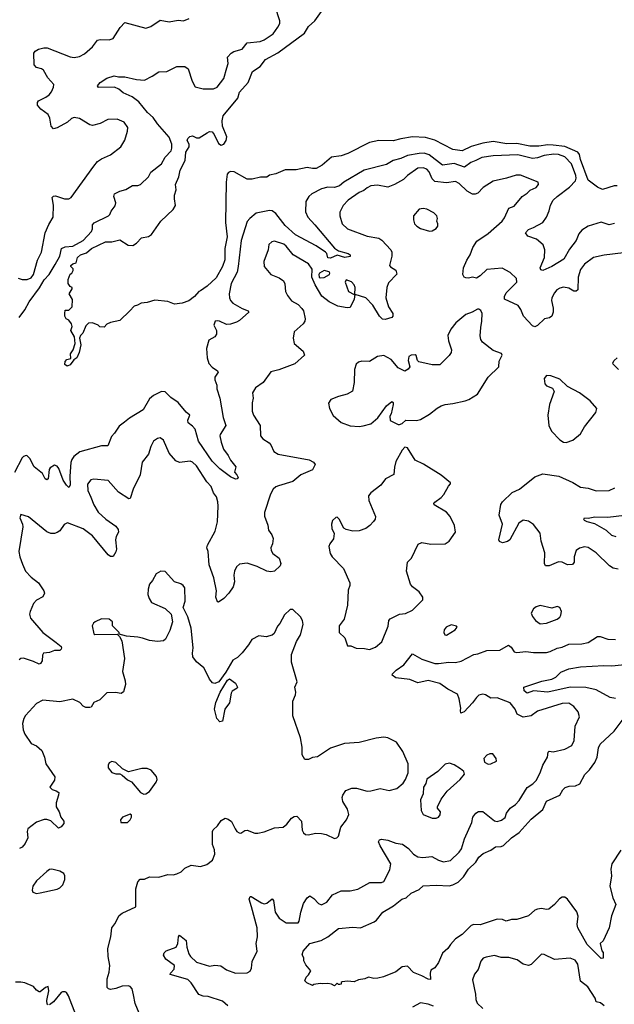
# Model space of a CAD drawing. Extents: x 2057697 to 2160550, y 827490 to 1016834.
# Tile 119 of 256: x 2104666 to 2109235, y 883747 to 891312. Entities that reach past the tile are written whole.
import ezdxf

# ---------------------------------------------------------------- set-up
doc = ezdxf.new("R2010")
doc.units = 0

msp = doc.modelspace()

# ---------------------------------------------------------------- linework, layer by layer
at = {"layer": '0CON20XD'}
for points in [[(2104661.5, 889025), (2104706, 889084), (2104740.5, 889145), (2104818.2, 889251.8), (2104855, 889314.2), (2104893.5, 889355), (2104938.5, 889431.5), (2104975.2, 889495), (2104987.9, 889555), (2105015, 889567.6), (2105075, 889573.3), (2105155, 889614.8), (2105218.9, 889685), (2105226.4, 889705), (2105226.9, 889735), (2105237.7, 889752.3), (2105348, 889805), (2105358.6, 889815), (2105368.8, 889841.2), (2105398.9, 889881.1), (2105405.5, 889904.5), (2105390.8, 889955), (2105395.7, 889974.3), (2105435, 889995.8), (2105482.7, 890007.3), (2105532.7, 890037.3), (2105575, 890037.2), (2105595, 890045.2), (2105654.8, 890105), (2105675, 890140.5), (2105756.3, 890205), (2105785.2, 890255), (2105830.4, 890305), (2105836.5, 890325), (2105835.2, 890355.2), (2105815, 890411.1), (2105725, 890512.5), (2105690.8, 890560.8), (2105648.8, 890598.8), (2105580.9, 890680.9), (2105529.4, 890719.4), (2105460.7, 890750.7), (2105427.7, 890777.7), (2105395, 890793.6), (2105272.5, 890792.5), (2105263.3, 890805), (2105285, 890830.8), (2105337.1, 890862.9), (2105391.3, 890881.3), (2105425, 890873.8), (2105474.1, 890874.1), (2105565, 890851.9), (2105625, 890848.6), (2105685, 890878.8), (2105735, 890912.5), (2105796.8, 890913.2), (2105875, 890952), (2105935, 890952), (2105961.2, 890935), (2105990.4, 890840.4), (2106015, 890796.2), (2106075, 890782), (2106155, 890782), (2106183.8, 890795), (2106235, 890860), (2106257.9, 890942.1), (2106268.1, 890975), (2106264, 891025), (2106291.2, 891055), (2106312.4, 891067.6), (2106375, 891085.8), (2106415.3, 891134.7), (2106515, 891145.5), (2106545, 891157.8), (2106614.4, 891205), (2106650, 891255), (2106665, 891282.5), (2106665.7, 891305), (2106630, 891415)], [(2104655, 889326), (2104685, 889315.8), (2104725, 889315.6), (2104755, 889329.4), (2104772.5, 889355), (2104803.1, 889465), (2104833.4, 889526.6), (2104862.5, 889675), (2104890.7, 889739.3), (2104924.4, 889795), (2104926.6, 889886.6), (2104916, 889945), (2104925, 889956), (2104941.4, 889958.6), (2105010, 889935), (2105045, 889935.8), (2105061.2, 889945), (2105235, 890188), (2105265, 890222), (2105295.8, 890244.2), (2105365, 890273.3), (2105442.9, 890335), (2105473.8, 890386.2), (2105495.8, 890455), (2105497.5, 890485), (2105470, 890525), (2105415, 890548.9), (2105343.2, 890546.8), (2105285, 890513.6), (2105225, 890500), (2105205, 890504.2), (2105125, 890553.1), (2105085, 890561.1), (2105065, 890554.3), (2105033.9, 890526.1), (2104955, 890480.6), (2104925, 890474), (2104907.5, 890495), (2104898.9, 890555), (2104885, 890584), (2104829.2, 890625), (2104802.5, 890655), (2104802.5, 890675), (2104811.7, 890688.3), (2104868.3, 890718.3), (2104894, 890735), (2104912.1, 890757.9), (2104926.8, 890793.2), (2104927.5, 890815), (2104882.5, 890865), (2104849.2, 890925), (2104835, 890935.6), (2104795, 890945.7), (2104777.1, 890965), (2104776.2, 891055), (2104785, 891070), (2104810, 891085), (2104852.8, 891097.2), (2104876.4, 891096.4), (2105055, 891027.5), (2105085, 891021.2), (2105125, 891030), (2105165, 891050), (2105226, 891105), (2105265, 891155.8), (2105285, 891160.6), (2105355, 891158.6), (2105385, 891168.8), (2105438.3, 891251.7), (2105475, 891291.2), (2105635, 891247.5), (2105675, 891260.8), (2105745, 891309.2), (2105815, 891296), (2105885, 891308), (2105926.1, 891303.9), (2105969.5, 891320.5)], [(2106055, 889230), (2106042.5, 889225), (2106010, 889185), (2105965, 889151.2), (2105915, 889133.8), (2105855, 889126.2), (2105805, 889146.7), (2105705, 889156.2), (2105645, 889138.8), (2105600, 889135), (2105571.7, 889118.3), (2105545, 889112.5), (2105513.3, 889075), (2105435, 889002), (2105364.2, 888985.8), (2105336.4, 888973.6), (2105315, 888950), (2105283, 888953), (2105270, 888965), (2105225, 888982.5), (2105195, 888980), (2105175, 888960), (2105152.5, 888905), (2105133.9, 888886.1), (2105126.7, 888865), (2105136, 888815), (2105123.8, 888755), (2105106.7, 888715), (2105081.7, 888698.3), (2105055, 888660), (2105030.7, 888650.7), (2105013, 888663), (2105016.7, 888685), (2105029.3, 888700.7), (2105060, 888710), (2105057.5, 888745), (2105077.5, 888775), (2105092.5, 888825), (2105087.5, 888875), (2105060, 888925), (2105070, 888955), (2105063.3, 888975), (2105045, 889002.5), (2105022.5, 889015), (2105013.6, 889033.6), (2105012.5, 889055), (2105015, 889080), (2105045, 889080), (2105070, 889105), (2105071.7, 889161.7), (2105047.5, 889205), (2105070, 889245), (2105070, 889255), (2105053.6, 889263.6), (2105040, 889285), (2105040, 889315), (2105053.3, 889356.7), (2105067.5, 889365), (2105077.5, 889385), (2105077, 889397), (2105060, 889415), (2105060, 889425), (2105073.9, 889436.1), (2105100, 889445), (2105110.8, 889485), (2105134.3, 889505), (2105179.1, 889520.9), (2105218.8, 889555), (2105325, 889604.4), (2105375, 889605.4), (2105435, 889620.8), (2105501.1, 889581.1), (2105535, 889576.9), (2105565, 889594.2), (2105603, 889637), (2105655, 889645.7), (2105678.3, 889661.7), (2105751.9, 889765), (2105844.3, 889855), (2105864.3, 889885), (2105856.2, 889935), (2105856.2, 889965), (2105868.8, 890005), (2105864.1, 890045.9), (2105888, 890105), (2105900, 890155), (2105938.3, 890231.7), (2105943.8, 890295), (2105968.5, 890335), (2105968.6, 890355), (2105952, 890385), (2105959.3, 890400.7), (2105973.9, 890416.1), (2105995, 890421.2), (2106024.5, 890404.5), (2106045, 890405.5), (2106105.6, 890444.4), (2106125, 890454), (2106145, 890450), (2106161.1, 890431.1), (2106195, 890361.4), (2106215, 890347.8), (2106235.6, 890355), (2106253.6, 890385), (2106258.6, 890411.4), (2106223.8, 890495), (2106221.5, 890535), (2106230, 890575), (2106341.5, 890708.5), (2106356.4, 890755), (2106421.1, 890828.9), (2106456.2, 890915), (2106515, 890954), (2106555, 891005.6), (2106650.9, 891059.1), (2106855, 891207.7), (2106885, 891259.2), (2106935, 891302.5), (2106984.2, 891375)], [(2109255.7, 890035.7), (2109233.8, 890036.2), (2109145, 890007.5), (2109105, 890025.8), (2109035, 890080), (2108975, 890238.1), (2108967.2, 890277.2), (2108955.2, 890295.2), (2108855, 890337.5), (2108765, 890347.9), (2108725, 890351.9), (2108655, 890341.9), (2108585, 890340.9), (2108485, 890362.3), (2108409.1, 890359.2), (2108305, 890375.4), (2108225, 890362.6), (2108135, 890339.4), (2108065, 890304.6), (2107995, 890316), (2107856.9, 890386.9), (2107785, 890407.5), (2107685, 890411.5), (2107595, 890398.1), (2107535, 890381.5), (2107425, 890384.5), (2107355, 890368.5), (2107186.7, 890283.3), (2107135, 890267.5), (2107063.1, 890256.9), (2106990, 890195), (2106945, 890170), (2106915, 890168), (2106875, 890178), (2106790.7, 890159.3), (2106705, 890160), (2106635, 890128.8), (2106585, 890117.5), (2106565, 890102.5), (2106517, 890103), (2106453.6, 890086.4), (2106415, 890086.2), (2106315, 890143.1), (2106285, 890145.5), (2106270.4, 890139.6), (2106261.1, 890125), (2106253.8, 890065), (2106248.2, 889755), (2106259.4, 889645), (2106242.5, 889555), (2106243.6, 889466.4), (2106225.7, 889415), (2106175, 889330), (2106107.5, 889265), (2106055, 889230)], [(2109235, 889746.9), (2109195, 889737.3), (2109135, 889757.1), (2109035, 889725.6), (2108985.3, 889694.7), (2108962.9, 889667.1), (2108942.9, 889615), (2108891, 889549), (2108847.2, 889472.8), (2108755, 889416.7), (2108685, 889385.6), (2108670, 889390), (2108664.4, 889405), (2108698.5, 889485), (2108701.5, 889545), (2108687, 889583), (2108636.2, 889626.2), (2108569.5, 889649.5), (2108552.5, 889675), (2108575, 889700.8), (2108615, 889715.5), (2108685, 889754.5), (2108713.9, 889795), (2108735.5, 889845), (2108745, 889886.7), (2108764.5, 889925), (2108794.6, 889955), (2108891.6, 890025), (2108936.2, 890075), (2108942.3, 890095), (2108940.2, 890115), (2108905, 890205.5), (2108855, 890258.4), (2108805, 890275.6), (2108771, 890279), (2108695, 890270.2), (2108645, 890251.7), (2108605, 890244.8), (2108493.4, 890273.4), (2108305, 890265.8), (2108217.5, 890252.5), (2108171.5, 890231.5), (2108132.2, 890215), (2108085, 890179.2), (2108005, 890208.4), (2107915, 890193.6), (2107813.5, 890273.5), (2107775, 890286.2), (2107734.8, 890285.2), (2107645, 890268.8), (2107595, 890246.4), (2107535, 890230.8), (2107485, 890199.7), (2107312.5, 890155), (2107158, 890065), (2107124.1, 890035.9), (2107085, 890023.5), (2107034.1, 890025.9), (2106985, 890013.6), (2106910.8, 889975), (2106888.1, 889955), (2106865.5, 889915), (2106862.3, 889835), (2106880, 889795), (2106935, 889737.5), (2107085, 889556.5), (2107115, 889535.6), (2107189.2, 889515), (2107205.5, 889505), (2107205, 889492.2), (2107165, 889484.3), (2107105, 889502.7), (2107055, 889480.8), (2107035, 889481.4), (2107025.4, 889515), (2107016.9, 889525), (2106943.8, 889573.8), (2106785, 889658.5), (2106705, 889730.8), (2106635, 889824.4), (2106605, 889843.5), (2106585, 889846.9), (2106484.5, 889825.5), (2106435, 889786), (2106415, 889761.2), (2106367.5, 889615), (2106344.7, 889415), (2106337.4, 889372.6), (2106290, 889285), (2106276.5, 889205), (2106277.8, 889175), (2106285.6, 889155), (2106305, 889134.4), (2106375, 889092.5), (2106421.2, 889075), (2106427.5, 889065), (2106355, 889000.6), (2106332.8, 888987.2), (2106285, 888971.9), (2106255, 888970), (2106202.5, 888995), (2106185, 888999.2), (2106167.5, 888995), (2106158.8, 888965), (2106178.6, 888925), (2106178, 888895), (2106165.6, 888874.4), (2106119.7, 888850.3), (2106100.8, 888785), (2106105.7, 888715), (2106120.7, 888670.7), (2106145, 888642.5), (2106185.5, 888615.5), (2106191.2, 888605), (2106165.8, 888565), (2106166.9, 888545), (2106181.9, 888505), (2106181.8, 888475), (2106204.5, 888405), (2106228.5, 888255), (2106249.4, 888195), (2106205.7, 888125), (2106204.4, 888114.4), (2106213.1, 888065), (2106233.2, 888013.2), (2106268.8, 887965), (2106287.1, 887927.1), (2106327.3, 887877.3), (2106316.2, 887835), (2106335.6, 887815.6), (2106344.2, 887795), (2106336.7, 887783.3), (2106325, 887782.9), (2106285, 887800.6), (2106205, 887861.2), (2106145, 887920.8), (2106040.9, 888075), (2106014.6, 888165), (2105995, 888190), (2105960, 888215), (2105957.3, 888235), (2105974, 888275), (2105945, 888297.5), (2105885, 888370.8), (2105828.7, 888408.7), (2105785, 888452.9), (2105755, 888454.4), (2105694, 888425), (2105665, 888398.8), (2105616.3, 888313.7), (2105510.2, 888249.8), (2105471.1, 888218.9), (2105430.3, 888189.7), (2105395.8, 888135), (2105371.3, 888108.7), (2105342.5, 888037.5), (2105295, 888038), (2105128.8, 887991.2), (2105081.9, 887955), (2105066.9, 887933.1), (2105060.3, 887909.7), (2105051.3, 887805), (2105055.4, 887735), (2105045, 887718.8), (2105025, 887737.1), (2105000, 887775), (2104967.1, 887865), (2104955, 887882.9), (2104935, 887890), (2104901.7, 887868.3), (2104893.8, 887855), (2104884.2, 887785), (2104875, 887775.8), (2104861.9, 887785), (2104840.8, 887825), (2104777.2, 887877.2), (2104745, 887941.2), (2104725, 887962), (2104715, 887964), (2104695, 887956.2), (2104686, 887945), (2104627.6, 887832.4)], [(2108405.3, 890094.7), (2108305, 890071.1), (2108227.4, 890022.6), (2108185, 889979.4), (2108165, 889971.5), (2108145, 889972.5), (2108104.4, 889995), (2108042.2, 890055), (2108015, 890070), (2107945, 890058.5), (2107855, 890068.5), (2107835, 890089.4), (2107812.3, 890142.3), (2107795, 890162.7), (2107765, 890174.7), (2107725, 890170.4), (2107645, 890115.6), (2107615.3, 890084.7), (2107545, 890045.5), (2107494.4, 890025.6), (2107415, 890040.3), (2107364.2, 890035.8), (2107335, 890021.8), (2107311.2, 889998.8), (2107275, 889984.6), (2107190.8, 889925), (2107152.5, 889885), (2107125.7, 889834.3), (2107126.7, 889805), (2107143.3, 889745), (2107184.7, 889704.7), (2107335, 889648.8), (2107425, 889634.3), (2107448, 889618), (2107518, 889545), (2107525.8, 889525), (2107526, 889495), (2107508.8, 889425), (2107515, 889413.3), (2107557.5, 889387.5), (2107563.6, 889356.4), (2107499.4, 889290.6), (2107487.8, 889255), (2107480, 889175), (2107500.6, 889105), (2107534, 889055), (2107533.8, 889035), (2107525, 889024.2), (2107475, 889008), (2107455, 889010.8), (2107429.5, 889035), (2107379.3, 889119.3), (2107325, 889174.2), (2107245, 889200), (2107240, 889200), (2107236.7, 889165), (2107205, 889101.2), (2107182.3, 889097.7), (2107111.3, 889111.3), (2107045, 889143.8), (2106987.4, 889187.4), (2106936.3, 889276.3), (2106910, 889335), (2106913.1, 889395), (2106885, 889435.6), (2106767.1, 889505), (2106715, 889571.9), (2106695, 889587.5), (2106625, 889610), (2106604.3, 889605.7), (2106581.2, 889585), (2106575.8, 889545), (2106541.4, 889455), (2106545.8, 889415), (2106596.2, 889355), (2106659.1, 889329.1), (2106692, 889305), (2106702.7, 889282.7), (2106708, 889225), (2106723, 889193), (2106753.5, 889153.5), (2106805, 889123.8), (2106835, 889092.5), (2106846.7, 889075), (2106860, 889015), (2106856.7, 888995), (2106843.3, 888975), (2106776.4, 888913.6), (2106767.5, 888865), (2106776, 888825), (2106844.2, 888765), (2106853.8, 888735), (2106781.2, 888668.8), (2106658, 888622), (2106595, 888607.5), (2106538, 888525), (2106477.3, 888482.7), (2106454, 888445), (2106459.2, 888405), (2106452.1, 888367.9), (2106451.4, 888305), (2106462.9, 888275), (2106514.5, 888195), (2106515.6, 888115.6), (2106535, 888092.5), (2106582.1, 888062.1), (2106596.2, 888045), (2106618.8, 887995), (2106652.8, 887972.8), (2106889.7, 887929.7), (2106923, 887913), (2106936.7, 887895), (2106915, 887854), (2106826.7, 887815), (2106765, 887763.8), (2106655, 887732), (2106635, 887723.8), (2106614, 887705), (2106593.6, 887666.4), (2106546.7, 887525), (2106548.3, 887498.3), (2106572.7, 887427.3), (2106579.1, 887389.1), (2106604.5, 887354.5), (2106612.9, 887325), (2106608.8, 887285), (2106596.7, 887255), (2106598, 887235), (2106611.7, 887211.7), (2106658.8, 887175), (2106673.8, 887135), (2106668.8, 887115), (2106624.1, 887075.9), (2106595, 887069.2), (2106565, 887074.4), (2106491.9, 887111.9), (2106415, 887137.1), (2106355, 887128), (2106332, 887108), (2106315.6, 887075), (2106311.9, 887045), (2106316.8, 886993.2), (2106305.7, 886954.3), (2106274.2, 886905), (2106235.7, 886864.3), (2106195, 886837.5), (2106185, 886840), (2106172.9, 886875), (2106177.5, 886925), (2106159.1, 887025), (2106123.1, 887125), (2106114.4, 887225), (2106104.4, 887255), (2106108.6, 887275), (2106167, 887383), (2106186.6, 887453.4), (2106192.5, 887575), (2106188.8, 887608.8), (2106177.8, 887645), (2106156.6, 887676.6), (2106136.5, 887725), (2106105, 887760.8), (2106025, 887885.6), (2105995, 887912.5), (2105975, 887920), (2105895, 887910), (2105865, 887924), (2105815, 887982), (2105771.4, 888081.4), (2105745, 888098.6), (2105725, 888094.4), (2105695, 888074.2), (2105675, 888033.3), (2105657.2, 887972.8), (2105608.3, 887911.7), (2105592, 887815), (2105538, 887705), (2105515, 887632.5), (2105505, 887630), (2105425, 887683.1), (2105345, 887772), (2105235, 887782.2), (2105213.1, 887776.9), (2105186.6, 887743.4), (2105190, 887695), (2105213, 887643), (2105235.6, 887585), (2105268.7, 887528.7), (2105327.5, 887475), (2105405, 887421.2), (2105423.8, 887395), (2105426.7, 887375), (2105407.5, 887342.5), (2105402, 887315), (2105410, 887245), (2105405.9, 887224.1), (2105385, 887187.5), (2105365, 887188.8), (2105345, 887201.2), (2105225.3, 887345.3), (2105155, 887400.5), (2105034.3, 887445.7), (2105007.3, 887432.7), (2104975, 887386.2), (2104955, 887372.5), (2104935, 887364.2), (2104905, 887364), (2104875, 887378), (2104735, 887493.3), (2104675, 887510), (2104667.5, 887485), (2104688.8, 887435), (2104691.2, 887415), (2104660.8, 887225), (2104666.7, 887185), (2104688.3, 887128.3), (2104712, 887075), (2104755, 887030), (2104810, 886985), (2104851.2, 886925), (2104858, 886905), (2104845, 886878.8), (2104795, 886851.2), (2104773, 886827), (2104746, 886765), (2104742.5, 886745), (2104748.8, 886715), (2104845, 886603.3), (2104947.8, 886527.8), (2104984, 886495), (2104987.5, 886485), (2104985.8, 886475), (2104974.4, 886465.6), (2104934.6, 886465.4), (2104895, 886449.4), (2104850, 886445), (2104841.1, 886428.9), (2104840, 886385), (2104826, 886365), (2104815, 886360), (2104772.1, 886382.1), (2104696.1, 886406.1), (2104675, 886403.3), (2104663.3, 886395)], [(2109305, 889522.1), (2109156.1, 889503.9), (2109075, 889484.4), (2109005, 889434.2), (2108975, 889394), (2108956.9, 889335), (2108954.5, 889235.5), (2108942.2, 889227.8), (2108925, 889227.8), (2108885, 889249.2), (2108845, 889257.5), (2108815, 889250.6), (2108793.8, 889236.2), (2108774.2, 889215), (2108754.2, 889175), (2108752.9, 889155), (2108765.5, 889095), (2108764.4, 889065), (2108754.4, 889035.6), (2108737.4, 889022.6), (2108697.2, 889012.8), (2108645, 888962.9), (2108625, 888953.1), (2108605, 888960.8), (2108536.7, 889035), (2108516.5, 889086.5), (2108496, 889116), (2108391.2, 889165), (2108390, 889185), (2108403.1, 889215), (2108466, 889274), (2108486.7, 889295), (2108484, 889325), (2108435, 889370.8), (2108373.2, 889403.2), (2108255, 889393.1), (2108205, 889344.4), (2108175, 889326.2), (2108145, 889333.3), (2108115, 889326), (2108095, 889328), (2108080, 889335), (2108070.8, 889355), (2108075.6, 889405), (2108101.9, 889465), (2108126.9, 889505), (2108148.3, 889561.7), (2108178.5, 889611.5), (2108265, 889669.4), (2108372.5, 889765), (2108390.3, 889789.7), (2108425.4, 889864.6), (2108465, 889879.2), (2108527.1, 889955), (2108565, 889978.6), (2108587.2, 890002.8), (2108635, 890022), (2108653.3, 890045), (2108650, 890065), (2108515, 890117.5), (2108481.3, 890118.7), (2108405.3, 890094.7)], [(2107815, 889688.6), (2107835, 889690.8), (2107865, 889708), (2107878, 889725), (2107880, 889745), (2107870, 889765), (2107875.8, 889785), (2107872.5, 889805), (2107847.2, 889827.2), (2107795, 889855.8), (2107765, 889862.5), (2107735, 889855.8), (2107692.5, 889805), (2107690.8, 889775), (2107698.8, 889745), (2107716.7, 889725), (2107745, 889709.2), (2107815, 889688.6)], [(2106975, 889330), (2107005, 889332), (2107046.5, 889353.5), (2107048.9, 889365), (2107042.9, 889375), (2107005, 889384.4), (2106970, 889365), (2106963.8, 889353.8), (2106967.5, 889335), (2106975, 889330)], [(2107240, 889200), (2107243.8, 889255), (2107236.2, 889275), (2107215, 889298), (2107175, 889313.3), (2107166.2, 889295), (2107193.3, 889225), (2107235, 889200), (2107240, 889200)], [(2107274.3, 888185.7), (2107305, 888192), (2107365, 888206), (2107416.7, 888253.3), (2107485, 888345.8), (2107525, 888380), (2107535, 888370), (2107536.7, 888355), (2107521.2, 888285), (2107511.2, 888265), (2107513.8, 888233.8), (2107575, 888202.5), (2107585, 888202.5), (2107605, 888210), (2107633.8, 888236.2), (2107715, 888233.8), (2107745, 888241.2), (2107815, 888281.2), (2107875, 888328), (2107905.7, 888344.3), (2107935, 888355.8), (2107995, 888362.9), (2108090, 888385), (2108118, 888395), (2108184, 888435), (2108266, 888565), (2108346.7, 888645), (2108350.7, 888689.3), (2108372.5, 888735), (2108368.3, 888748.3), (2108305, 888770), (2108221.2, 888835), (2108210, 888855), (2108204.2, 888884.2), (2108208.3, 888948.3), (2108216.9, 888995), (2108218.6, 889055), (2108209.1, 889079.1), (2108195, 889087.5), (2108182.7, 889087.3), (2108143.3, 889065), (2108095, 889047.5), (2108016.8, 888983.2), (2107978, 888935), (2107956, 888885), (2107960, 888845), (2107984, 888775), (2107980.8, 888755), (2107965, 888731.2), (2107895, 888660), (2107835, 888661.2), (2107733, 888683), (2107723, 888693), (2107713.3, 888733.3), (2107705, 888736.7), (2107675, 888736), (2107656.7, 888725), (2107650, 888695), (2107663.3, 888645), (2107651.7, 888628.3), (2107625, 888612.5), (2107575, 888636.2), (2107520.3, 888700.3), (2107465, 888731.1), (2107415.5, 888724.5), (2107354.2, 888685.8), (2107295, 888689.2), (2107268.8, 888681.2), (2107251.2, 888665), (2107239.2, 888625), (2107235.8, 888525), (2107222.9, 888457.1), (2107183.3, 888435), (2107115, 888416), (2107056.7, 888395), (2107040, 888365), (2107047.5, 888325), (2107075, 888270), (2107135, 888218.6), (2107205, 888191.4), (2107274.3, 888185.7)], [(2109266.2, 888625), (2109226.2, 888665), (2109223.9, 888676.1), (2109233.3, 888695), (2109257, 888713)], [(2108865, 888064), (2108915, 888081.2), (2108975, 888129.2), (2109006, 888185), (2109093.8, 888295), (2109101.2, 888325), (2109048, 888385), (2108968, 888445), (2108876, 888495), (2108815, 888550), (2108747, 888577), (2108715, 888578), (2108696.7, 888555), (2108701.2, 888515), (2108715, 888500), (2108760.3, 888480.3), (2108772.9, 888455), (2108735.7, 888355), (2108724.3, 888274.3), (2108731.4, 888195), (2108751.9, 888151.9), (2108815, 888083.3), (2108845, 888066.2), (2108865, 888064)], [(2107355, 886474), (2107399.7, 886490.3), (2107447.6, 886532.4), (2107497.7, 886652.3), (2107502.1, 886695), (2107511.7, 886708.3), (2107585, 886745.5), (2107631.3, 886748.7), (2107685, 886774.3), (2107763.8, 886855), (2107763.3, 886875), (2107735.6, 886915.6), (2107685, 886955.8), (2107670, 886975), (2107638.5, 887075), (2107646.7, 887143.3), (2107675.7, 887175), (2107727, 887283), (2107755, 887294.2), (2107825, 887282.5), (2107935, 887286), (2107966.2, 887305), (2108013.8, 887375), (2108008, 887425), (2107974, 887495), (2107945, 887528), (2107851.2, 887585), (2107848.8, 887595), (2107856.2, 887605), (2107905, 887641.2), (2107926, 887665), (2107960.6, 887729.4), (2107977.5, 887745), (2107977.5, 887755), (2107905, 887812), (2107768.3, 887898.3), (2107705, 887928.8), (2107645, 888022.5), (2107625, 888026.7), (2107603.8, 888005), (2107556.7, 887916.7), (2107545.7, 887875), (2107541.7, 887818.3), (2107476.2, 887785), (2107440, 887735), (2107363.2, 887676.8), (2107346.2, 887655), (2107347.7, 887617.7), (2107400, 887495), (2107398, 887475), (2107385, 887456.7), (2107356.2, 887425), (2107325, 887402.5), (2107275, 887385.8), (2107225, 887382.9), (2107174.2, 887394.2), (2107156.1, 887406.1), (2107120, 887475), (2107105, 887488.8), (2107095, 887488), (2107069.2, 887465), (2107061.1, 887435), (2107065, 887402.5), (2107083.6, 887363.6), (2107077.7, 887322.3), (2107048.8, 887285), (2107040.8, 887265), (2107051.2, 887211.2), (2107066.2, 887185), (2107154.5, 887094.5), (2107203.8, 886985), (2107203.3, 886965), (2107190.5, 886929.5), (2107186.2, 886815), (2107160, 886705), (2107120, 886655), (2107121.2, 886605), (2107163.6, 886563.6), (2107185, 886502.5), (2107211.7, 886501.7), (2107252.3, 886482.3), (2107315, 886481.9), (2107355, 886474)], [(2109265, 887089.2), (2109225, 887099.2), (2109196.7, 887116.7), (2109095, 887217.1), (2109035, 887255.8), (2109005, 887262), (2108967, 887253), (2108941.2, 887235), (2108926.2, 887185), (2108926.7, 887145), (2108913.9, 887126.1), (2108875, 887124.2), (2108835, 887144), (2108805, 887148), (2108735, 887116), (2108706.4, 887116.4), (2108698.8, 887135), (2108702.2, 887215), (2108673.3, 887305), (2108665, 887366.7), (2108615, 887434.2), (2108575, 887459.2), (2108535, 887465.7), (2108500.8, 887445), (2108433.3, 887315), (2108415, 887304), (2108375, 887294), (2108352, 887302), (2108348.8, 887315), (2108375.8, 887435), (2108351.2, 887505), (2108363, 887587), (2108375, 887606.7), (2108450.7, 887680.7), (2108505.2, 887704.8), (2108625, 887798.8), (2108685, 887823.1), (2108807.5, 887805), (2108915, 887756.9), (2108975, 887721.5), (2109035, 887712.7), (2109095, 887692.7), (2109195, 887695.6), (2109238, 887715)], [(2109248.3, 887338.3), (2109215, 887350), (2109175, 887386.7), (2109085, 887439.4), (2109026.7, 887455), (2109006.2, 887465), (2109000, 887475), (2109006.2, 887483.8), (2109035, 887482.5), (2109085, 887493.8), (2109185, 887489.1), (2109377.9, 887512.1)], [(2106165, 884900), (2106162, 884935), (2106148.6, 884975), (2106147.5, 885075), (2106152.2, 885087.8), (2106185, 885118.8), (2106215, 885160), (2106245, 885176.2), (2106269.2, 885169.2), (2106295, 885151.2), (2106322.5, 885095), (2106335.6, 885075.6), (2106353.2, 885063.2), (2106365, 885062), (2106395, 885082), (2106415, 885083.8), (2106473, 885063), (2106495, 885062.5), (2106545, 885072), (2106625, 885102), (2106691.7, 885108.3), (2106719.5, 885130.5), (2106755, 885176.2), (2106775, 885190), (2106795, 885192.5), (2106832, 885155), (2106836, 885085), (2106846.2, 885065), (2106861.7, 885051.7), (2106885, 885048), (2106938.3, 885061.7), (2106985, 885060), (2107021.7, 885051.7), (2107085, 885020), (2107103.6, 885026.4), (2107115, 885040), (2107133, 885107), (2107176.7, 885165), (2107195.4, 885205), (2107185, 885246), (2107148.1, 885305), (2107144.3, 885335), (2107150, 885355), (2107171.5, 885388.5), (2107218.6, 885408.6), (2107255, 885408.1), (2107335.8, 885384.2), (2107365, 885386), (2107435, 885406), (2107505, 885390.8), (2107565, 885404.4), (2107613.2, 885446.8), (2107631.4, 885475), (2107650.8, 885525), (2107651.9, 885595), (2107610.2, 885690.2), (2107562.1, 885762.1), (2107495, 885795.7), (2107465, 885800.6), (2107405, 885792.9), (2107275, 885758.9), (2107162, 885752), (2107054.5, 885715.5), (2106955, 885648.8), (2106915, 885642.5), (2106885, 885627.5), (2106858.3, 885628.3), (2106837.5, 885665), (2106837, 885723), (2106823.3, 885795), (2106765, 885962.5), (2106766, 886075), (2106786, 886125), (2106788.8, 886145), (2106781.2, 886185), (2106797.5, 886225), (2106755.7, 886375), (2106755.7, 886435), (2106792.9, 886535), (2106824.4, 886585), (2106843.3, 886665), (2106838.1, 886695), (2106824.3, 886725), (2106765, 886780), (2106745, 886780), (2106701.2, 886738.8), (2106665, 886673.3), (2106647.3, 886652.7), (2106622.5, 886595), (2106605, 886583.3), (2106559.5, 886570.5), (2106505, 886578.1), (2106450, 886550), (2106425, 886508.6), (2106375, 886448), (2106339.3, 886410.7), (2106305, 886390), (2106251.1, 886298.9), (2106196, 886224), (2106165, 886210.8), (2106147.6, 886217.6), (2106125, 886244.2), (2106112.7, 886272.7), (2106082, 886332), (2106025, 886378), (2105996.5, 886416.5), (2105993.5, 886445), (2106000.5, 886485), (2105982.7, 886637.3), (2105957.1, 886725), (2105922.9, 886795), (2105937.5, 886845), (2105935.8, 886945.8), (2105923.3, 886965), (2105905, 886978.8), (2105855, 886993.8), (2105785, 887073.3), (2105750, 887075), (2105715, 887053.3), (2105687.2, 887002.8), (2105664.4, 886975), (2105652.6, 886937.4), (2105650.6, 886895), (2105660.6, 886865), (2105680, 886835), (2105785, 886787.1), (2105831.2, 886745), (2105840, 886685), (2105820.5, 886619.5), (2105787, 886553), (2105770.5, 886539.5), (2105725, 886534.2), (2105665, 886542.2), (2105610.8, 886559.2), (2105575, 886568.6), (2105486.2, 886576.2), (2105431.7, 886591.7), (2105430, 886605), (2105380, 886655), (2105380, 886685), (2105355, 886707.5), (2105295, 886708.8), (2105247.5, 886685), (2105233.3, 886675), (2105223.8, 886655), (2105235, 886594), (2105245, 886587.5), (2105415, 886590), (2105433, 886573), (2105450, 886540), (2105470.6, 886405), (2105455.8, 886305), (2105477.9, 886232.1), (2105478.1, 886205), (2105465, 886148.8), (2105445, 886135.8), (2105402.7, 886142.7), (2105335, 886140), (2105283, 886087), (2105236.7, 886065), (2105215, 886030), (2105205, 886027.5), (2105175, 886027.5), (2105155, 886036.7), (2105127.5, 886065), (2105075, 886091.2), (2104975, 886070), (2104845, 886082.9), (2104795, 886059.2), (2104711.9, 885965), (2104698, 885942), (2104688.2, 885905), (2104693.6, 885855), (2104705, 885823.8), (2104755, 885751.2), (2104795, 885733.3), (2104837.3, 885697.3), (2104858.1, 885645), (2104867.5, 885595), (2104937.1, 885495), (2104935, 885470), (2104897.5, 885415), (2104915, 885396.7), (2104947.9, 885387.9), (2104966, 885375), (2104965.8, 885355), (2104945.7, 885294.3), (2104945.6, 885265), (2104970.9, 885225), (2104983.5, 885185), (2105004.4, 885155), (2105005.5, 885135), (2104985, 885111.1), (2104965, 885100.6), (2104905.4, 885155.4), (2104875, 885167.8), (2104855, 885167.5), (2104794.6, 885145.4), (2104729.2, 885095), (2104722.9, 885075), (2104728.6, 885025), (2104707.8, 884982.2), (2104685.5, 884954.5), (2104665, 884944.4)], [(2108665, 886669.2), (2108715, 886674.3), (2108795, 886706), (2108815, 886721.2), (2108824.1, 886735.9), (2108829.2, 886765), (2108815.5, 886795.5), (2108795, 886802.5), (2108755, 886791.4), (2108665, 886810), (2108635, 886802), (2108613.3, 886785), (2108597, 886753), (2108605, 886727.5), (2108628.8, 886695), (2108665, 886669.2)], [(2107945, 886583.3), (2108013.3, 886625), (2108026.7, 886645), (2108023, 886653), (2107981.7, 886661.7), (2107943.8, 886645), (2107928.8, 886625), (2107924, 886604), (2107932.5, 886585), (2107945, 886583.3)], [(2105957.3, 883937.3), (2105822.5, 883975), (2105825, 883986.7), (2105854, 884016), (2105856.2, 884045), (2105790, 884095), (2105771.2, 884125), (2105776.4, 884143.6), (2105791.7, 884158.3), (2105868, 884185), (2105880.6, 884215), (2105885.8, 884264.2), (2105895, 884278.8), (2105945, 884236.2), (2105950.4, 884185), (2105965.4, 884135), (2105978.2, 884115), (2106025, 884071.2), (2106125, 884038.8), (2106165, 884048.8), (2106212.3, 884042.3), (2106255, 884010.8), (2106325, 883985.7), (2106415, 883987.5), (2106438.3, 884001.7), (2106448.6, 884025), (2106453.1, 884075), (2106490.8, 884155), (2106484.4, 884215), (2106494.4, 884265), (2106490, 884335), (2106446.6, 884496.6), (2106430.6, 884555), (2106436, 884574), (2106445, 884576), (2106525, 884526.2), (2106545, 884520), (2106565.5, 884524.5), (2106605, 884558), (2106617.3, 884545), (2106628.6, 884455), (2106659.1, 884409.1), (2106715, 884374), (2106805, 884373.3), (2106814.1, 884385.9), (2106825.6, 884455), (2106847.4, 884522.6), (2106875, 884564), (2106895, 884581.2), (2106925, 884560), (2106960.9, 884520.9), (2106985, 884511.2), (2107025, 884531.2), (2107070.9, 884589.1), (2107135, 884618), (2107205, 884618.6), (2107265, 884630.8), (2107357.7, 884682.3), (2107445, 884684), (2107465, 884691.2), (2107511.1, 884778.9), (2107519.1, 884825), (2107435.5, 884965), (2107424.2, 884995), (2107430, 885010), (2107445, 885016), (2107495, 885006.9), (2107555, 884985.5), (2107607.3, 884977.3), (2107653.7, 884943.7), (2107691.8, 884901.8), (2107725, 884880.6), (2107764.4, 884874.4), (2107833.1, 884883.1), (2107885, 884854.3), (2107922.1, 884842.1), (2107975, 884853.1), (2108041.9, 884915), (2108059.5, 884940.5), (2108082.7, 885017.3), (2108139.6, 885145), (2108148.6, 885185), (2108170.8, 885215), (2108192.1, 885227.9), (2108225, 885227.3), (2108315, 885157.1), (2108335, 885151.4), (2108369.3, 885160.7), (2108395, 885181.2), (2108407.1, 885215), (2108435.7, 885255), (2108475, 885282.9), (2108505, 885314), (2108565, 885412), (2108609.8, 885440.2), (2108635, 885466), (2108665.6, 885525), (2108684.4, 885585), (2108721.2, 885645), (2108726.7, 885685), (2108735, 885691.2), (2108765, 885686), (2108855, 885708.1), (2108907.5, 885735), (2108925.8, 885775), (2108934.2, 885884.2), (2108967.5, 885955), (2108957.1, 885995), (2108925, 886034.3), (2108885, 886060.5), (2108835, 886059.1), (2108645, 885998.6), (2108595, 885962.9), (2108535, 885954.4), (2108489.2, 885975), (2108473.3, 886015), (2108433.7, 886063.7), (2108335, 886102.5), (2108285, 886098.5), (2108245, 886124.3), (2108225, 886129.4), (2108195, 886121.1), (2108175, 886105.6), (2108145, 886062.9), (2108082.5, 885995), (2108055, 885983.3), (2108053.9, 886003.9), (2108056.4, 886023.6), (2108043.5, 886095), (2108029.3, 886129.3), (2107955, 886167.1), (2107895, 886212.9), (2107804.7, 886235.3), (2107725, 886217.1), (2107665, 886243.6), (2107555, 886256.2), (2107527.5, 886275), (2107530, 886285), (2107560, 886315), (2107618.8, 886355), (2107685, 886440), (2107755, 886398.6), (2107855, 886366.4), (2107885, 886364.6), (2107964.6, 886375.4), (2108015, 886372.1), (2108057.6, 886382.4), (2108155, 886434.3), (2108185, 886439.2), (2108254.6, 886465.4), (2108355, 886468.6), (2108423.1, 886506.9), (2108441.8, 886491.8), (2108465, 886456), (2108485, 886449.2), (2108555, 886457.1), (2108615, 886449.4), (2108715, 886451.1), (2108742.8, 886457.2), (2108795, 886484.3), (2108835, 886491.9), (2108885, 886514.4), (2108985, 886517.8), (2109033.2, 886526.8), (2109105, 886572.9), (2109125, 886572.9), (2109185, 886553.1), (2109245, 886549.1)], [(2109245, 886096), (2109203.9, 886103.9), (2109095, 886163.9), (2109015, 886181.2), (2108895, 886183.8), (2108725, 886146.1), (2108615, 886154.3), (2108565, 886136.4), (2108542.7, 886155), (2108538.8, 886185), (2108678.9, 886231.1), (2108755.9, 886244.1), (2108785, 886261.1), (2108825, 886297.8), (2108886.5, 886323.5), (2108975, 886340.3), (2109155, 886350.4), (2109216.6, 886346.6), (2109365, 886362)], [(2106205, 885917.5), (2106181.7, 885941.7), (2106164.2, 886015.8), (2106174.5, 886065), (2106207.5, 886145), (2106262.4, 886237.6), (2106278.3, 886248.3), (2106323.3, 886215), (2106340, 886185), (2106336.7, 886175), (2106297.7, 886152.3), (2106291.1, 886138.9), (2106277.6, 886062.4), (2106242.5, 886015), (2106225, 885922.5), (2106205, 885917.5)], [(2107564, 884525), (2107601.2, 884555), (2107635, 884566), (2107675, 884600), (2107735, 884630), (2107765, 884656.2), (2107865, 884663.1), (2107965, 884657.5), (2107995, 884664.5), (2108034.2, 884685.8), (2108075, 884726.7), (2108115.5, 884785), (2108171.5, 884838.5), (2108195, 884876.9), (2108227.5, 884905), (2108285, 884932), (2108322.3, 884957.7), (2108365, 884959.6), (2108383.2, 884966.8), (2108445, 885026.4), (2108502.9, 885067.1), (2108595, 885169.2), (2108684.6, 885245), (2108715, 885306.5), (2108816.7, 885353.3), (2108838.9, 885395), (2108857, 885413), (2108887.4, 885422.6), (2108935.4, 885424.6), (2108969.6, 885440.4), (2109008.5, 885511.5), (2109045, 885548.1), (2109083.9, 885605), (2109101.8, 885645), (2109112.7, 885717.3), (2109125.4, 885745), (2109233.1, 885846.9), (2109310.8, 885949.2)], [(2108265, 885593.3), (2108285, 885593.8), (2108330, 885615), (2108327.5, 885635), (2108301.7, 885671.7), (2108278.3, 885671.7), (2108255, 885660), (2108233.3, 885635), (2108237, 885607), (2108265, 885593.3)], [(2105620.7, 885360.7), (2105635, 885363.3), (2105665, 885383.3), (2105715.4, 885454.6), (2105722.5, 885475), (2105718.1, 885498.1), (2105676, 885546), (2105645, 885558), (2105605, 885560), (2105503.6, 885533.6), (2105457, 885557), (2105405, 885606), (2105375, 885613.8), (2105355, 885602.5), (2105346.7, 885585), (2105346.7, 885565), (2105375, 885527.5), (2105405, 885517.5), (2105437, 885517), (2105455, 885507.5), (2105495, 885472.5), (2105525, 885457.5), (2105593.6, 885373.6), (2105620.7, 885360.7)], [(2107865, 885176.2), (2107885, 885183.8), (2107897.3, 885202.7), (2107898.8, 885225), (2107876.7, 885255), (2107876.7, 885265), (2107905.8, 885324.2), (2107951.2, 885385), (2108050, 885475), (2108083.3, 885515), (2108077.5, 885535), (2108052.5, 885555), (2108005, 885586.7), (2107969.3, 885599.3), (2107935, 885591.2), (2107878.8, 885535), (2107795, 885477.5), (2107785.9, 885444.1), (2107768.8, 885415), (2107766.2, 885365), (2107747, 885317), (2107750, 885235), (2107766.1, 885206.1), (2107835, 885176.2), (2107865, 885176.2)], [(2105443, 885143), (2105495, 885144), (2105515, 885163.8), (2105526, 885185), (2105525, 885200), (2105515, 885207.5), (2105457.5, 885185), (2105440, 885165), (2105443, 885143)], [(2105598, 883648), (2105553.6, 883753.6), (2105541.2, 883818.8), (2105530, 883865), (2105515, 883882.5), (2105498.9, 883888.9), (2105455, 883885.5), (2105405, 883867.1), (2105365, 883861.2), (2105347.5, 883865), (2105338.8, 883875), (2105337.5, 883942.5), (2105354, 883995), (2105359.4, 884045), (2105345.5, 884115.5), (2105344.4, 884175), (2105365.7, 884265), (2105374.2, 884335), (2105398, 884365), (2105430.3, 884429.7), (2105452.6, 884447.4), (2105559.2, 884495), (2105560, 884635), (2105573, 884687), (2105592.5, 884707.5), (2105625, 884708), (2105665, 884726.2), (2105735, 884724), (2105805, 884744.2), (2105845, 884742), (2105875, 884748.8), (2105905.8, 884764.2), (2105935, 884792), (2105985, 884816.7), (2106055, 884806), (2106105, 884821.2), (2106147.5, 884855), (2106165, 884900)], [(2109285, 884932.5), (2109215, 884826.7), (2109209.2, 884785), (2109214.3, 884735), (2109199.4, 884655), (2109224.3, 884565), (2109245.6, 884514.4), (2109214.3, 884425.7), (2109195.7, 884335), (2109150, 884235), (2109127, 884213), (2109138.3, 884158.3), (2109150, 884145), (2109148.3, 884101.7), (2109135, 884100), (2109025, 884207.1), (2108955, 884333.8), (2108949.7, 884360.3), (2108956.6, 884423.4), (2108947.6, 884457.6), (2108875, 884554), (2108855, 884570), (2108835, 884570), (2108812.6, 884557.4), (2108775.4, 884514.6), (2108731.2, 884478.8), (2108715, 884474.2), (2108675, 884482.5), (2108645, 884479.2), (2108625, 884470), (2108575, 884427.5), (2108485, 884399.2), (2108445, 884398), (2108405, 884386.7), (2108375, 884398.8), (2108335, 884400), (2108205, 884357.8), (2108155, 884360), (2108135, 884353.3), (2108065, 884284.3), (2108015, 884249.2), (2107975, 884206), (2107956.2, 884175), (2107915, 884140), (2107885, 884067.5), (2107855, 884027.5), (2107825, 884010), (2107818.8, 883985), (2107821.7, 883938.3), (2107805, 883940), (2107756.9, 883966.9), (2107692.2, 883992.2), (2107645, 884039.2), (2107605, 884036), (2107555, 883996.2), (2107462.3, 883957.7), (2107417, 883947), (2107386.4, 883946.4), (2107345, 883956.7), (2107317.5, 883942.5), (2107270, 883935), (2107235, 883920.8), (2107185, 883925.8), (2107145, 883920), (2107137.5, 883915), (2107135, 883902.5), (2107125, 883900), (2107115, 883900), (2107105, 883910), (2107085, 883890), (2107062.5, 883902.5), (2107035, 883907.5), (2106995, 883903.3), (2106975, 883907.5), (2106925, 883900), (2106915, 883892.5), (2106873, 883913), (2106858.3, 883928.3), (2106867.5, 883955), (2106885, 883972.5), (2106902.5, 884005), (2106865, 884050), (2106850.7, 884080.7), (2106850, 884105), (2106836.2, 884126.2), (2106845, 884156), (2106896.2, 884215), (2106982.2, 884237.8), (2107035, 884266.2), (2107115, 884329.2), (2107225, 884339.2), (2107285, 884335.7), (2107389.4, 884380.6), (2107407, 884393), (2107456.2, 884455), (2107537.6, 884502.4), (2107564, 884525)], [(2104795, 884598.8), (2104825, 884604), (2104955, 884631.2), (2104975, 884642.5), (2104997.5, 884665), (2105012.5, 884705), (2105013.3, 884735), (2105005, 884752.5), (2104975, 884770), (2104913.6, 884786.4), (2104895, 884782.5), (2104875, 884766.7), (2104795, 884696.2), (2104766.2, 884655), (2104761.2, 884625), (2104768.3, 884608.3), (2104795, 884598.8)], [(2109155.6, 883735), (2109127.4, 883757.4), (2109095.6, 883765.6), (2109086.7, 883795), (2109032.4, 883882.4), (2108975.4, 883925.4), (2108954.6, 884054.6), (2108935, 884086.7), (2108895, 884100.6), (2108775, 884091.2), (2108695, 884128.8), (2108675, 884131.2), (2108595, 884052.5), (2108575, 884046.2), (2108535, 884056), (2108488.8, 884088.8), (2108424.5, 884105.5), (2108365, 884106.7), (2108315, 884121.9), (2108249.2, 884109.2), (2108228.3, 884101.7), (2108210.5, 884079.5), (2108188.9, 884015), (2108161.7, 883978.3), (2108144.3, 883935), (2108168.5, 883825), (2108170, 883785), (2108182.2, 883755), (2108225, 883715.5)], [(2104885, 883742.5), (2104877.5, 883747.5), (2104876, 883775), (2104891.2, 883851.2), (2104885, 883882.5), (2104865, 883875.8), (2104825, 883843.8), (2104815, 883843.8), (2104795.8, 883855.8), (2104772.7, 883882.7), (2104705, 883910.8), (2104675, 883916), (2104635, 883916.7)], [(2106264.4, 883735), (2106225, 883771.5), (2106115, 883807.5), (2106075, 883809.1), (2106041.5, 883821.5), (2105985, 883912.9), (2105957.3, 883937.3)], [(2105097.5, 883665), (2105041.7, 883811.7), (2105025, 883836.7), (2105015, 883843.3), (2104995, 883843.3), (2104985, 883836.7), (2104925, 883766.2), (2104896.1, 883743.9)], [(2107845, 883731.5), (2107805, 883747.3), (2107745, 883757.1), (2107685, 883724.4)]]:
    msp.add_lwpolyline(points, dxfattribs=at)

doc.saveas('drawing.dxf')
